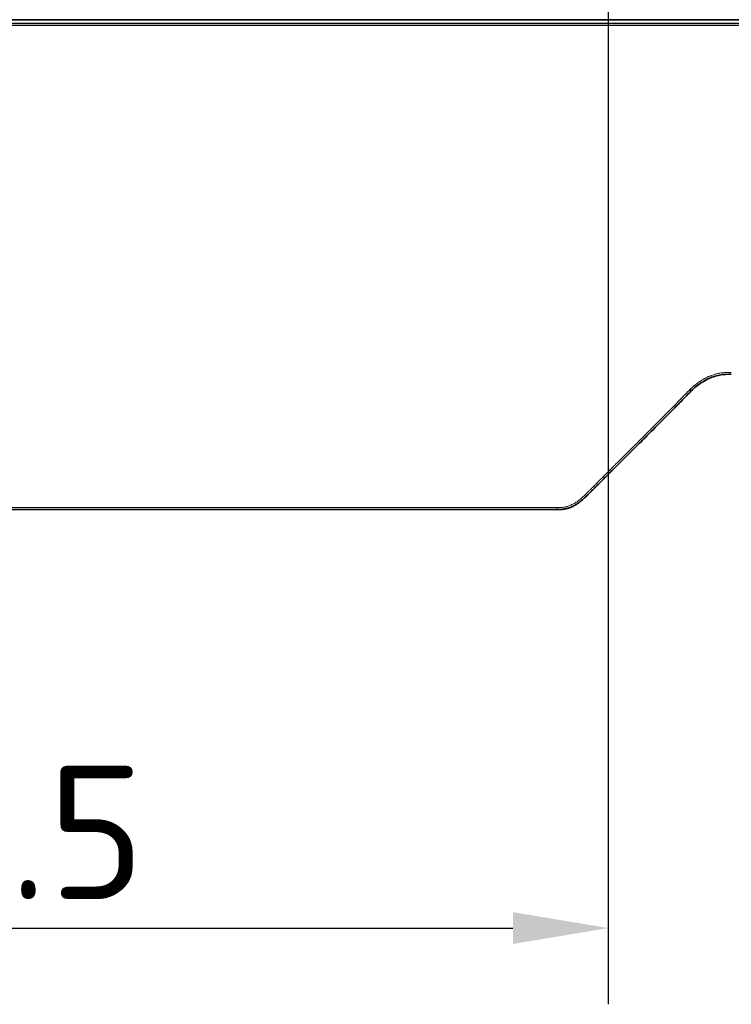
# Model space of a CAD drawing. Header units: millimetres. Extents: x 10 to 830, y 10 to 584.
# Tile 79 of 174: x 250 to 288, y 436 to 488. Entities that reach past the tile are written whole.
import ezdxf

# ---------------------------------------------------------------- set-up
doc = ezdxf.new("R2010")
doc.units = ezdxf.units.MM
doc.header["$LTSCALE"] = 2
doc.linetypes.add('CHAIN', pattern=[0.3543, 0.2362, -0.0295, 0.0591, -0.0295])
doc.linetypes.add('LONG_DASH_DOTTED', pattern=[0.3001, 0.2362, -0.0295, 0.0049, -0.0295])
for name, color, linetype, lineweight in [('Bemaßung (ISO)', 7, 'Continuous', 25), ('Mittelpunktmarkierung (ISO)', 7, 'LONG_DASH_DOTTED', 25), ('Sichtbar (ISO)', 7, 'Continuous', 35), ('Sichtbar schmal (ISO)', 7, 'Continuous', 18)]:
    doc.layers.add(name, color=color, linetype=linetype, lineweight=lineweight)
doc.styles.add('Notiztext (ISO)', font='isocpeur.ttf')
doc.dimstyles.new('Standard (ISO)', dxfattribs={"dimscale": 2, "dimtxt": 3.5, "dimasz": 2.5, "dimexe": 2, "dimexo": 0, "dimgap": 0.762, "dimtad": 1, "dimtoh": 1, "dimdec": 8, "dimdsep": 46, "dimtxsty": 'Notiztext (ISO)', "dimcen": 0.09, "dimdle": 10, "dimclrd": 256, "dimclre": 256, "dimclrt": 256, "dimadec": 6, "dimazin": 2, "dimtfac": 0.514286, "dimtdec": 3, "dimtmove": 0, "dimatfit": 3, "dimfxl": 1, "dimtolj": 1, "dimlwd": -1, "dimlwe": -1, "dimarcsym": 0})

# ---------------------------------------------------------------- blocks, each defined once
blk = doc.blocks.new('*D32')
at = {"layer": 'Bemaßung (ISO)', "transparency": 16777216}
for p, q in [((281.135, 487.457), (281.135, 436.3)), ((213.635, 486.957), (213.635, 436.3)), ((218.635, 440.3), (276.135, 440.3))]:
    blk.add_line(p, q, dxfattribs=at)
for points in [[(218.635, 441.133), (218.635, 439.467), (213.635, 440.3)], [(276.135, 441.133), (276.135, 439.467), (281.135, 440.3)]]:
    blk.add_solid(points, dxfattribs=at)
at = {"layer": 'Defpoints', "color": 0, "transparency": 16777216}
for p in [(281.135, 487.457), (213.635, 486.957), (281.135, 440.3)]:
    blk.add_point(p, dxfattribs=at)
at = {"layer": 'Bemaßung (ISO)', "transparency": 16777216, "insert": (239.685, 448.824), "char_height": 7, "attachment_point": 1, "style": 'Notiztext (ISO)'}
blk.add_mtext('\\A1;67.5', dxfattribs=at)

msp = doc.modelspace()

# ---------------------------------------------------------------- linework, layer by layer
at = {"layer": 'Mittelpunktmarkierung (ISO)', "linetype": 'CHAIN', "ltscale": 5.167015}
msp.add_line((281.13504723, 496.75654927), (281.13504723, 487.45654927), dxfattribs=at)
at = {"layer": 'Sichtbar (ISO)'}
for p, q in [((190.17750709, 487.95506826), (304.37804723, 487.95506826)), ((190.39148968, 487.75506826), (304.37804724, 487.75506826)), ((278.46294149, 462.2565785), (190.39148968, 462.2565785))]:
    msp.add_line(p, q, dxfattribs=at)
for points, knots in [([(287.59919692, 469.35506826), (287.40022152, 469.35506826), (287.19757412, 469.35044308), (286.98584562, 469.31021071), (286.77411712, 469.26997834), (286.55328279, 469.1939479), (286.34364399, 469.08987751), (286.13400518, 468.98580713), (285.93535373, 468.85418575), (285.75861791, 468.71224049), (285.66419235, 468.63640265), (285.57621202, 468.55739273), (285.49536453, 468.48089349)], [0, 0, 0, 0, 0.2829434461, 0.2829434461, 0.2829434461, 0.5658868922, 0.5658868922, 0.5658868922, 0.8488303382, 0.8488303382, 0.8488303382, 1, 1, 1, 1]), ([(285.49536453, 468.48089349), (285.49680345, 468.48237788), (285.49503568, 468.48416857), (285.48819007, 468.49110265), (285.48320346, 468.49615363), (285.47060342, 468.50891548), (285.46310062, 468.51651433), (285.45030833, 468.52946929), (285.44560388, 468.53423341), (285.43347902, 468.54651103), (285.42792743, 468.55215982), (285.42681864, 468.55322191), (285.42675743, 468.55331847), (285.42652621, 468.5535526)], [-0.0020978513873, -0.0020978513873, -0.0020978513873, -0.0020978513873, -0.0016152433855, -0.0016152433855, -0.0011366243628, -0.0011366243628, -0.0006566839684, -0.0006566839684, -0.0003954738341, -0.0003954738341, 0, 0, 0.0000651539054, 0.0000651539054, 0.0000651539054, 0.0000651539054]), ([(285.49536453, 468.48089349), (285.34128396, 468.32194849), (285.18720083, 468.16381755), (285.03184062, 468.00507191), (284.88159507, 467.85155238), (284.73015529, 467.69745781), (284.57769951, 467.54287002), (284.43893573, 467.40216571), (284.29933037, 467.26105267), (284.15901737, 467.11959239), (284.03084268, 466.99036967), (283.90207755, 466.86085712), (283.77282385, 466.73110151), (283.65435297, 466.61217059), (283.53547167, 466.49303544), (283.41625825, 466.37373198), (283.30669675, 466.26408773), (283.19685475, 466.1543013), (283.08679298, 466.04440054), (282.98543246, 465.94318831), (282.88388556, 465.84187909), (282.78219969, 465.74049463), (282.68841083, 465.64698377), (282.59450376, 465.55340889), (282.50051566, 465.45978701), (282.41368366, 465.37329336), (282.32678252, 465.2867596), (282.23984157, 465.20019914), (282.15933479, 465.1200447), (282.07879382, 465.03986729), (281.99824213, 464.95967778), (281.92343113, 464.88520315), (281.84861148, 464.81071866), (281.77380878, 464.73623999), (281.70419155, 464.66692435), (281.634589, 464.59761375), (281.56502187, 464.52832092), (281.50032021, 464.46387439), (281.43564918, 464.39944322), (281.37102521, 464.33503743), (281.31102896, 464.27524373), (281.25107326, 464.21547189), (281.19117211, 464.15573072), (281.13556482, 464.10027194), (281.08000462, 464.04483966), (281.02449965, 463.98943805), (280.97292242, 463.93795687), (280.921389, 463.88649831), (280.86986295, 463.83504265), (280.82200212, 463.78724722), (280.77414765, 463.73945429), (280.72627244, 463.69165001), (280.68185158, 463.64729498), (280.63741288, 463.60293017), (280.59293414, 463.55854418), (280.55170105, 463.51739706), (280.51043355, 463.47623174), (280.4691143, 463.43503889), (280.43079651, 463.39683832), (280.39243421, 463.35861408), (280.35401295, 463.32035985), (280.3183839, 463.2848857), (280.28270415, 463.24938578), (280.2469642, 463.21385122), (280.21404204, 463.18111825), (280.18106882, 463.14835588), (280.14803044, 463.11556987), (280.11793537, 463.0857047), (280.08778621, 463.05581997), (280.05759403, 463.02587884), (280.03007932, 462.99859291), (280.0025497, 462.97128101), (279.97478871, 462.94402066), (279.94896573, 462.91866337), (279.92289696, 462.89330357), (279.89631421, 462.86804923), (279.87085974, 462.8438668), (279.84493449, 462.81978035), (279.81830602, 462.79585254), (279.79195888, 462.77217753), (279.76492341, 462.74865679), (279.73699578, 462.72539601), (279.70883107, 462.70193776), (279.67971898, 462.67871451), (279.64967575, 462.65587843), (279.61919485, 462.63270969), (279.58780033, 462.60997861), (279.55561894, 462.58787382), (279.5236112, 462.5658883), (279.49082492, 462.54452234), (279.4574117, 462.52399648), (279.4260023, 462.50470159), (279.39403896, 462.48614933), (279.36163452, 462.46852532), (279.33233328, 462.45258908), (279.30269153, 462.43742081), (279.27281256, 462.42312472), (279.24539157, 462.41000469), (279.21776815, 462.39761814), (279.19002785, 462.38598811), (279.16342011, 462.3748329), (279.1367048, 462.36437382), (279.10994898, 462.35464092), (279.08320983, 462.34491408), (279.05643034, 462.33591271), (279.02969041, 462.32766686), (279.00209158, 462.31915614), (278.97453441, 462.31145059), (278.94706769, 462.30458132), (278.91785937, 462.29727648), (278.8887854, 462.2909238), (278.85998142, 462.28556181), (278.82909238, 462.27981169), (278.79838356, 462.27517198), (278.76794842, 462.27144479), (278.73578535, 462.26750599), (278.70392621, 462.26458621), (278.67232579, 462.26242855), (278.63847226, 462.26011705), (278.60491517, 462.25868099), (278.57157844, 462.25780894), (278.53515582, 462.25685617), (278.49899572, 462.25657853), (278.46294149, 462.2565785)], [0, 0, 0, 0, 0.0727872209, 0.0727872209, 0.0727872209, 0.1431781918, 0.1431781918, 0.1431781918, 0.2072473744, 0.2072473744, 0.2072473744, 0.2657740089, 0.2657740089, 0.2657740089, 0.3194181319, 0.3194181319, 0.3194181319, 0.3687190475, 0.3687190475, 0.3687190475, 0.4141223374, 0.4141223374, 0.4141223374, 0.4559995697, 0.4559995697, 0.4559995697, 0.4946883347, 0.4946883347, 0.4946883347, 0.530513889, 0.530513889, 0.530513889, 0.5637862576, 0.5637862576, 0.5637862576, 0.594752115, 0.594752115, 0.594752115, 0.6235522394, 0.6235522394, 0.6235522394, 0.6502899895, 0.6502899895, 0.6502899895, 0.6751111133, 0.6751111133, 0.6751111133, 0.6981758, 0.6981758, 0.6981758, 0.7195998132, 0.7195998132, 0.7195998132, 0.7394780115, 0.7394780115, 0.7394780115, 0.7579056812, 0.7579056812, 0.7579056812, 0.7749947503, 0.7749947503, 0.7749947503, 0.7908418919, 0.7908418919, 0.7908418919, 0.8054396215, 0.8054396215, 0.8054396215, 0.8187368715, 0.8187368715, 0.8187368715, 0.8308549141, 0.8308549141, 0.8308549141, 0.8421269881, 0.8421269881, 0.8421269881, 0.8529206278, 0.8529206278, 0.8529206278, 0.8636002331, 0.8636002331, 0.8636002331, 0.8743705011, 0.8743705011, 0.8743705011, 0.8852976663, 0.8852976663, 0.8852976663, 0.8961658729, 0.8961658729, 0.8961658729, 0.9063823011, 0.9063823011, 0.9063823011, 0.9156203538, 0.9156203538, 0.9156203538, 0.9240984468, 0.9240984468, 0.9240984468, 0.9322304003, 0.9322304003, 0.9322304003, 0.9403572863, 0.9403572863, 0.9403572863, 0.9487452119, 0.9487452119, 0.9487452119, 0.9576649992, 0.9576649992, 0.9576649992, 0.9672304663, 0.9672304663, 0.9672304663, 0.9773390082, 0.9773390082, 0.9773390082, 0.9881682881, 0.9881682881, 0.9881682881, 1, 1, 1, 1])]:
    msp.add_open_spline(points, degree=3, knots=knots, dxfattribs=at)
at = {"layer": 'Sichtbar schmal (ISO)'}
for p, q in [((190.3914897, 487.65506826), (304.37804722, 487.65506826)), ((278.46294149, 462.3565785), (190.3914897, 462.3565785)), ((278.46294149, 462.3565785), (278.46294149, 462.2565785))]:
    msp.add_line(p, q, dxfattribs=at)
for points, knots in [([(287.59919692, 469.45506826), (287.51073323, 469.45507499), (287.42605281, 469.4540125), (287.34505635, 469.45036979), (287.26405989, 469.44672708), (287.18674677, 469.44051275), (287.11339351, 469.43133992), (287.1075033, 469.43060335), (287.10163859, 469.42984801), (287.09579925, 469.42907385), (287.02891893, 469.42020698), (286.96538469, 469.40888414), (286.90510296, 469.39571123), (286.89719784, 469.39398379), (286.88934823, 469.39222442), (286.8815538, 469.39043429), (286.82472106, 469.37738165), (286.77082055, 469.36271513), (286.71946774, 469.34708164), (286.71007673, 469.34422271), (286.70077105, 469.34133069), (286.69154869, 469.33840883), (286.64342408, 469.32316182), (286.59756782, 469.30710995), (286.55371248, 469.29052863), (286.54321182, 469.28655842), (286.53282588, 469.28255767), (286.5225518, 469.27852958), (286.48169393, 469.26251071), (286.44260456, 469.24606336), (286.40510583, 469.229339), (286.39379374, 469.22429383), (286.38262657, 469.21922346), (286.37160017, 469.2141316), (286.33688361, 469.19809991), (286.30356232, 469.18185798), (286.27151255, 469.16551902), (286.25963985, 469.15946633), (286.24794117, 469.15339996), (286.23641228, 469.14732563), (286.20693488, 469.1317946), (286.17856684, 469.116213), (286.15121949, 469.10066973), (286.13899966, 469.09372442), (286.12698399, 469.08678641), (286.11516818, 469.0798643), (286.09019863, 469.06523628), (286.06612153, 469.05067975), (286.04290144, 469.03626011), (286.03053555, 469.02858092), (286.01841267, 469.02094058), (286.00652816, 469.01334827), (285.9855363, 468.99993782), (285.96528805, 468.98667746), (285.94575917, 468.9736115), (285.93346818, 468.96538811), (285.92146223, 468.95724166), (285.90972968, 468.94917828), (285.89226674, 468.93717661), (285.87540945, 468.92535914), (285.85912172, 468.91374113), (285.84708461, 468.90515508), (285.83535859, 468.89667785), (285.82392092, 468.88830766), (285.80948397, 468.87774256), (285.79550638, 468.86734807), (285.7819443, 468.8571162), (285.77022789, 468.84827678), (285.75882198, 468.83955908), (285.74769368, 468.83095168), (285.73573543, 468.82170234), (285.72409774, 468.8125804), (285.71274236, 468.80357094), (285.70129676, 468.7944899), (285.69013733, 468.78552293), (285.67922442, 468.77665119), (285.66923497, 468.76853018), (285.65945206, 468.76048895), (285.64984427, 468.75251297), (285.63854232, 468.74313057), (285.62748303, 468.73383829), (285.61661301, 468.72460593), (285.60814757, 468.71741588), (285.59979696, 468.7102621), (285.59153657, 468.70312909), (285.58017677, 468.6933197), (285.56898752, 468.68354997), (285.55791408, 468.67378348), (285.550596, 468.66732912), (285.54332855, 468.66087612), (285.53609624, 468.65441356), (285.52441001, 468.64397114), (285.51281555, 468.6335038), (285.50118609, 468.62290448), (285.49472786, 468.61701832), (285.48825891, 468.61109137), (285.481758, 468.60510481), (285.46937934, 468.59370556), (285.45688425, 468.58209066), (285.44431873, 468.57030663), (285.43840216, 468.56475803), (285.43246994, 468.55917197), (285.42652659, 468.55355354)], [0, 0, 0, 0, 0.0555555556, 0.0555555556, 0.0555555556, 0.1111111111, 0.1111111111, 0.1111111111, 0.1155721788, 0.1155721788, 0.1155721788, 0.1666666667, 0.1666666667, 0.1666666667, 0.1733670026, 0.1733670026, 0.1733670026, 0.2222222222, 0.2222222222, 0.2222222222, 0.2311564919, 0.2311564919, 0.2311564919, 0.2777777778, 0.2777777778, 0.2777777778, 0.2889407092, 0.2889407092, 0.2889407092, 0.3333333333, 0.3333333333, 0.3333333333, 0.3467250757, 0.3467250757, 0.3467250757, 0.3888888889, 0.3888888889, 0.3888888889, 0.4045082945, 0.4045082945, 0.4045082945, 0.4444444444, 0.4444444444, 0.4444444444, 0.4622894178, 0.4622894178, 0.4622894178, 0.5, 0.5, 0.5, 0.520082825, 0.520082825, 0.520082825, 0.5555555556, 0.5555555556, 0.5555555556, 0.5778812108, 0.5778812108, 0.5778812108, 0.6111111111, 0.6111111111, 0.6111111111, 0.6356689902, 0.6356689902, 0.6356689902, 0.6666666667, 0.6666666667, 0.6666666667, 0.69344585, 0.69344585, 0.69344585, 0.7222222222, 0.7222222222, 0.7222222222, 0.7512272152, 0.7512272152, 0.7512272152, 0.7777777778, 0.7777777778, 0.7777777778, 0.8090100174, 0.8090100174, 0.8090100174, 0.8333333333, 0.8333333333, 0.8333333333, 0.8667830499, 0.8667830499, 0.8667830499, 0.8888888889, 0.8888888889, 0.8888888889, 0.9246082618, 0.9246082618, 0.9246082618, 0.9444444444, 0.9444444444, 0.9444444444, 0.9822153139, 0.9822153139, 0.9822153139, 1, 1, 1, 1]), ([(285.42652626, 468.5535532), (285.26541488, 468.38733878), (285.10986715, 468.22776921), (284.96037209, 468.07501625), (284.95228794, 468.06675592), (284.94422148, 468.05851554), (284.93617278, 468.05029512), (284.78714193, 467.89808476), (284.64420529, 467.75271835), (284.50649988, 467.61308767), (284.49923962, 467.60572591), (284.4919939, 467.5983801), (284.48476257, 467.59105008), (284.34741622, 467.45182928), (284.21526786, 467.31830352), (284.08801938, 467.19001455), (284.08149546, 467.18343729), (284.07498442, 467.17687379), (284.06848621, 467.17032401), (283.9415691, 467.04239967), (283.81954863, 466.91970367), (283.70197636, 466.80167495), (283.69611411, 466.79578994), (283.69026291, 466.78991654), (283.68442272, 466.78405468), (283.56713408, 466.66633093), (283.45428259, 466.55325975), (283.3455209, 466.44441594), (283.3402524, 466.43914346), (283.3349935, 466.43388091), (283.32974415, 466.42862823), (283.22123166, 466.32004691), (283.11680266, 466.21568419), (283.0161341, 466.11516293), (283.01139975, 466.11043551), (283.00667371, 466.10571658), (283.00195595, 466.10100611), (282.90150532, 466.00071064), (282.80480971, 465.9042495), (282.71159406, 465.81131017), (282.70734136, 465.80707008), (282.70309591, 465.80283733), (282.69885768, 465.79861188), (282.60583456, 465.7058693), (282.51628793, 465.6166439), (282.42994315, 465.53063558), (282.42612463, 465.52683193), (282.42231236, 465.52303458), (282.41850633, 465.51924349), (282.33232924, 465.43340468), (282.24935024, 465.35077841), (282.16928614, 465.27106471), (282.16585688, 465.26765046), (282.16243296, 465.26424155), (282.15901437, 465.26083796), (282.07909261, 465.1812669), (282.0020813, 465.10460346), (281.92769096, 465.03054759), (281.92460839, 465.02747888), (281.92153032, 465.02441465), (281.91845673, 465.02135488), (281.84418299, 464.94741498), (281.77252519, 464.87607733), (281.70325176, 464.80710399), (281.70047844, 464.80434269), (281.69770895, 464.80158518), (281.69494326, 464.79883144), (281.62576716, 464.72995424), (281.55897252, 464.66343824), (281.49445101, 464.59917114), (281.49195835, 464.59668831), (281.48946908, 464.59420883), (281.48698319, 464.5917327), (281.42015126, 464.52516308), (281.35576695, 464.46101483), (281.2937418, 464.39919767), (281.23171666, 464.33738051), (281.17205069, 464.27789445), (281.11457405, 464.22056973), (281.0570974, 464.16324501), (281.00181017, 464.10808156), (280.94851349, 464.05488285), (280.89521682, 464.00168415), (280.84391037, 463.95045055), (280.79443379, 463.90104124), (280.7449572, 463.85163193), (280.69731041, 463.80404698), (280.65136513, 463.75817033), (280.60541984, 463.71229368), (280.56117607, 463.66812533), (280.51851622, 463.62555543), (280.47585637, 463.58298552), (280.43478052, 463.542014), (280.39515217, 463.50250821), (280.35552382, 463.46300242), (280.31734306, 463.4249623), (280.28047364, 463.38825437), (280.24360423, 463.35154644), (280.20804654, 463.31617034), (280.17382677, 463.28214909), (280.139607, 463.24812783), (280.1067255, 463.21546107), (280.0752848, 463.18426062), (280.04384411, 463.15306017), (280.01384682, 463.12332342), (279.98522076, 463.09493863), (279.95659469, 463.06655384), (279.92933406, 463.03952687), (279.90297265, 463.01365118), (279.87661125, 462.9877755), (279.85114862, 462.96305153), (279.82587625, 462.93906385), (279.80060389, 462.91507618), (279.77552406, 462.89182242), (279.74998794, 462.86890535), (279.72445182, 462.84598827), (279.69845928, 462.82340803), (279.67153276, 462.80101575), (279.64460624, 462.77862346), (279.61674544, 462.75641952), (279.58772543, 462.73439858), (279.55870541, 462.71237765), (279.52852434, 462.6905423), (279.49758317, 462.66932594), (279.46664199, 462.64810959), (279.43493563, 462.62751969), (279.40376876, 462.60840419), (279.3726019, 462.5892887), (279.34197692, 462.57164298), (279.31272327, 462.55575415), (279.28346963, 462.53986533), (279.25559302, 462.52572332), (279.22872753, 462.51288888), (279.20186205, 462.50005444), (279.17600792, 462.48852724), (279.15057269, 462.47787907), (279.12513747, 462.46723089), (279.10012026, 462.45746398), (279.07508674, 462.44836996), (279.05005323, 462.43927594), (279.02500275, 462.43085649), (278.99963761, 462.42304616), (278.97427247, 462.41523583), (278.94859286, 462.40803382), (278.9222916, 462.40146453), (278.89599035, 462.39489523), (278.86906794, 462.38895703), (278.84126343, 462.38379307), (278.81345891, 462.37862911), (278.78477134, 462.37424448), (278.75545448, 462.37065991), (278.72613762, 462.36707533), (278.69619181, 462.3642874), (278.66527504, 462.36217988), (278.63435826, 462.36007236), (278.60247061, 462.35864487), (278.56883484, 462.3577691), (278.53519906, 462.35689332), (278.49981502, 462.35657842), (278.46294149, 462.3565785)], [0.00000001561, 0.00000001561, 0.00000001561, 0.00000001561, 0.0231389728, 0.0231389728, 0.0231389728, 0.0243902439, 0.0243902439, 0.0243902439, 0.04755896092, 0.04755896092, 0.04755896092, 0.0487804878, 0.0487804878, 0.0487804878, 0.07198124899, 0.07198124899, 0.07198124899, 0.07317073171, 0.07317073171, 0.07317073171, 0.09640261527, 0.09640261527, 0.09640261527, 0.09756097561, 0.09756097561, 0.09756097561, 0.12082432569, 0.12082432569, 0.12082432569, 0.12195121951, 0.12195121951, 0.12195121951, 0.14524593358, 0.14524593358, 0.14524593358, 0.14634146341, 0.14634146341, 0.14634146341, 0.16966752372, 0.16966752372, 0.16966752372, 0.17073170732, 0.17073170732, 0.17073170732, 0.19408899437, 0.19408899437, 0.19408899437, 0.19512195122, 0.19512195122, 0.19512195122, 0.21851043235, 0.21851043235, 0.21851043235, 0.21951219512, 0.21951219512, 0.21951219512, 0.24293197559, 0.24293197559, 0.24293197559, 0.24390243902, 0.24390243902, 0.24390243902, 0.26735382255, 0.26735382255, 0.26735382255, 0.26829268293, 0.26829268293, 0.26829268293, 0.29177570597, 0.29177570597, 0.29177570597, 0.29268292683, 0.29268292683, 0.29268292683, 0.31707317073, 0.31707317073, 0.31707317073, 0.34146341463, 0.34146341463, 0.34146341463, 0.36585365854, 0.36585365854, 0.36585365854, 0.39024390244, 0.39024390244, 0.39024390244, 0.41463414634, 0.41463414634, 0.41463414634, 0.43902439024, 0.43902439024, 0.43902439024, 0.46341463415, 0.46341463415, 0.46341463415, 0.48780487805, 0.48780487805, 0.48780487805, 0.51219512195, 0.51219512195, 0.51219512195, 0.53658536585, 0.53658536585, 0.53658536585, 0.56097560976, 0.56097560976, 0.56097560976, 0.58536585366, 0.58536585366, 0.58536585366, 0.60975609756, 0.60975609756, 0.60975609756, 0.63414634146, 0.63414634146, 0.63414634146, 0.65853658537, 0.65853658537, 0.65853658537, 0.68292682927, 0.68292682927, 0.68292682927, 0.70731707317, 0.70731707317, 0.70731707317, 0.73170731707, 0.73170731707, 0.73170731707, 0.75609756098, 0.75609756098, 0.75609756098, 0.78048780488, 0.78048780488, 0.78048780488, 0.80487804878, 0.80487804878, 0.80487804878, 0.82926829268, 0.82926829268, 0.82926829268, 0.85365853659, 0.85365853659, 0.85365853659, 0.87804878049, 0.87804878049, 0.87804878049, 0.90243902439, 0.90243902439, 0.90243902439, 0.92682926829, 0.92682926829, 0.92682926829, 0.9512195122, 0.9512195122, 0.9512195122, 0.9756097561, 0.9756097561, 0.9756097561, 1, 1, 1, 1])]:
    msp.add_open_spline(points, degree=3, knots=knots, dxfattribs=at)

# ---------------------------------------------------------------- dimensions: what is measured, and where the dimension line sits
at = {"layer": 'Bemaßung (ISO)'}
dim = msp.add_linear_dim(base=(281.135047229, 440.2998468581), p1=(213.635047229, 486.9565492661), p2=(281.135047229, 487.4565492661), angle=180, dimstyle='Standard (ISO)', override={"dimgap": 0.762, "dimtoh": 0, "dimdec": 8, "dimtol": 0, "dimlim": 0, "dimtp": 0, "dimtm": 0, "dimtdec": 3, "dimtofl": 0, "dimatfit": 1}, dxfattribs=at)
dim.commit()
dim.dimension.update_dxf_attribs({"geometry": '*D32', "text_midpoint": (247.385047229, 440.2998468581), "dimtype": 160})

doc.saveas('drawing.dxf')
